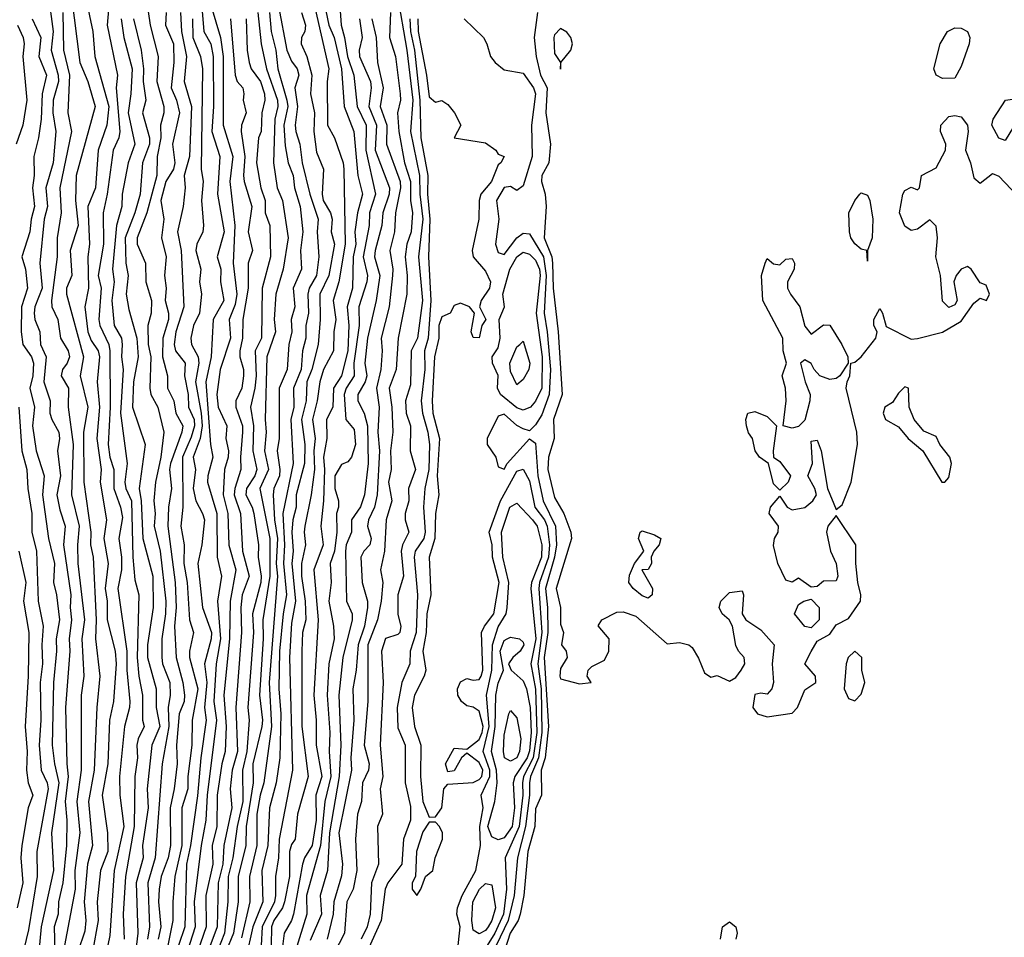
# Model space of a CAD drawing. Header units: metres. Extents: x -51132 to -49532, y -231222 to -229437.
# Tile 228 of 256: x -50880 to -50802, y -230517 to -230444. Entities that reach past the tile are written whole.
import ezdxf

# ---------------------------------------------------------------- set-up
doc = ezdxf.new("R2010")
doc.units = ezdxf.units.M
for name, color, linetype in [('CONTOUR_HALF', 8, 'Continuous'), ('CONTOUR_INDEX', 1, 'Continuous'), ('CONTOUR_INTER', 3, 'Continuous')]:
    doc.layers.add(name, color=color, linetype=linetype)

msp = doc.modelspace()

# ---------------------------------------------------------------- linework, layer by layer
at = {"layer": 'CONTOUR_HALF'}
for points, elevation in [([(-50865.947, -230440.259), (-50865.584, -230444.759), (-50865.029, -230445.759), (-50864.829, -230446.759), (-50864.809, -230450.759), (-50864.947, -230452.759), (-50864.309, -230454.759), (-50864.491, -230457.759), (-50863.961, -230460.759), (-50864.529, -230462.759), (-50864.227, -230463.759), (-50864.255, -230464.759), (-50863.982, -230466.259), (-50864.831, -230467.759), (-50865.004, -230470.759), (-50865.416, -230472.759), (-50865.042, -230477.759), (-50864.851, -230478.759), (-50865.268, -230480.259), (-50865.292, -230480.759), (-50864.544, -230483.259), (-50864.527, -230486.759), (-50864.174, -230488.259), (-50864.484, -230490.259), (-50864.246, -230493.259), (-50864.584, -230495.259), (-50864.795, -230498.259), (-50864.557, -230499.759), (-50865.315, -230505.759), (-50865.413, -230507.759), (-50865.789, -230509.759), (-50866.349, -230514.259), (-50866.284, -230516.259), (-50866.922, -230518.259)], 22.5), ([(-50857.304, -230440.259), (-50855.592, -230447.759), (-50855.739, -230448.759), (-50855.695, -230452.259), (-50855.155, -230453.259), (-50854.442, -230455.259), (-50854.4, -230455.759), (-50854.304, -230461.759), (-50854.787, -230464.759), (-50855.244, -230466.259), (-50855.048, -230467.759), (-50855.207, -230468.759), (-50855.229, -230470.259), (-50856.013, -230471.759), (-50856.325, -230472.759), (-50856.515, -230474.259), (-50856.888, -230475.759), (-50856.684, -230477.259), (-50856.804, -230478.259), (-50856.748, -230479.759), (-50857.003, -230481.759), (-50857.508, -230484.259), (-50857.574, -230484.759), (-50857.462, -230485.759), (-50857.775, -230487.259), (-50857.783, -230488.259), (-50857.492, -230490.259), (-50857.438, -230491.759), (-50857.702, -230492.759), (-50857.763, -230494.259), (-50857.748, -230500.259), (-50857.236, -230504.259), (-50858.11, -230507.259), (-50858.276, -230509.259), (-50858.58, -230509.693), (-50858.731, -230510.259), (-50858.738, -230512.259), (-50859.129, -230514.259), (-50859.291, -230514.759), (-50859.983, -230515.759), (-50860.167, -230516.259), (-50860.201, -230517.759)], 18.5), ([(-50874.978, -230442.259), (-50874.453, -230444.759), (-50874.296, -230446.759), (-50873.177, -230450.759), (-50873.323, -230452.259), (-50874.014, -230454.259), (-50874.241, -230457.259), (-50874.838, -230458.759), (-50874.708, -230461.759), (-50874.858, -230462.759), (-50874.789, -230465.259), (-50875.093, -230466.759), (-50874.835, -230468.759), (-50874.58, -230469.437), (-50874.018, -230470.259), (-50873.911, -230470.759), (-50874.113, -230472.759), (-50873.928, -230474.759), (-50874.122, -230477.259), (-50873.791, -230479.759), (-50873.855, -230480.759), (-50873.356, -230483.759), (-50873.565, -230485.259), (-50873.225, -230487.259), (-50873.465, -230489.259), (-50873.312, -230490.259), (-50873.308, -230491.759), (-50872.671, -230494.259), (-50872.593, -230495.259), (-50872.799, -230498.259), (-50873.127, -230499.759), (-50873.26, -230503.259), (-50873.699, -230505.759), (-50873.277, -230508.759), (-50873.258, -230510.259), (-50873.83, -230511.759), (-50874.112, -230514.259), (-50874.029, -230515.759), (-50874.476, -230518.259)], 26.5), ([(-50870.17, -230442.259), (-50869.868, -230444.259), (-50869.238, -230446.759), (-50869.338, -230448.759), (-50868.776, -230450.759), (-50868.782, -230451.259), (-50869.054, -230452.259), (-50869.014, -230453.259), (-50869.297, -230454.759), (-50869.338, -230456.259), (-50870.141, -230459.259), (-50870.906, -230461.259), (-50870.911, -230461.759), (-50870.238, -230463.259), (-50870.222, -230464.759), (-50869.773, -230466.259), (-50869.795, -230467.259), (-50870.056, -230468.259), (-50870.016, -230469.759), (-50869.827, -230470.759), (-50869.882, -230473.259), (-50869.809, -230473.759), (-50869.25, -230474.759), (-50868.763, -230476.759), (-50869.005, -230478.759), (-50869.432, -230480.759), (-50869.566, -230482.259), (-50869.464, -230483.259), (-50869.542, -230484.259), (-50869.074, -230486.259), (-50868.61, -230490.259), (-50868.634, -230491.259), (-50868.943, -230493.259), (-50868.939, -230494.759), (-50868.876, -230495.259), (-50868.303, -230496.759), (-50868.268, -230497.759), (-50868.419, -230498.759), (-50868.366, -230500.259), (-50868.909, -230503.259), (-50869.469, -230510.759), (-50870.055, -230512.759), (-50869.933, -230516.259), (-50870.094, -230517.259)], 24.5), ([(-50850.141, -230441.759), (-50849.367, -230446.259), (-50848.878, -230450.259), (-50849.076, -230452.759), (-50848.351, -230456.259), (-50848.331, -230457.759), (-50848.099, -230459.759), (-50848.441, -230462.759), (-50848.11, -230466.259), (-50848.525, -230469.259), (-50849.022, -230470.259), (-50849.08, -230472.994), (-50849.481, -230474.259), (-50849.418, -230475.259), (-50849.061, -230476.259), (-50849.1, -230478.259), (-50848.669, -230479.759), (-50849.239, -230481.259), (-50849.194, -230482.259), (-50849.497, -230483.259), (-50849.51, -230483.759), (-50849.202, -230484.759), (-50849.722, -230485.759), (-50849.807, -230486.259), (-50849.633, -230488.259), (-50850.083, -230489.759), (-50850.096, -230490.259), (-50850.08, -230491.324), (-50849.846, -230492.259), (-50849.924, -230492.759), (-50850.08, -230492.929), (-50851.08, -230493.243), (-50851.389, -230494.259), (-50851.259, -230496.759), (-50851.486, -230501.759), (-50851.287, -230504.259), (-50851.485, -230505.259), (-50851.322, -230507.259), (-50851.705, -230508.259), (-50851.624, -230511.259), (-50852.191, -230512.759), (-50852.298, -230515.259), (-50852.531, -230516.259), (-50853.005, -230517.259)], 15.5), ([(-50859.612, -230442.759), (-50858.942, -230446.259), (-50858.58, -230447.131), (-50858.137, -230447.759), (-50857.996, -230448.259), (-50858.312, -230449.259), (-50858.101, -230450.759), (-50858.281, -230452.259), (-50858.232, -230452.759), (-50857.902, -230453.759), (-50857.719, -230455.259), (-50857.118, -230457.759), (-50856.456, -230459.759), (-50856.53, -230460.759), (-50856.396, -230462.759), (-50856.578, -230464.259), (-50857.177, -230465.259), (-50857.28, -230465.759), (-50857.213, -230467.259), (-50857.423, -230468.259), (-50857.429, -230469.259), (-50857.696, -230470.259), (-50857.795, -230471.759), (-50858.406, -230473.259), (-50858.397, -230474.759), (-50858.632, -230475.759), (-50858.448, -230479.259), (-50859.282, -230483.259), (-50859.136, -230485.759), (-50859.222, -230487.259), (-50858.983, -230489.759), (-50859.245, -230491.259), (-50859.526, -230494.259), (-50859.581, -230497.259), (-50859.419, -230499.259), (-50859.513, -230502.759), (-50859.811, -230504.759), (-50860.339, -230506.759), (-50860.469, -230509.759), (-50860.94, -230511.759), (-50860.855, -230514.259), (-50861.675, -230516.259), (-50862.22, -230518.759)], 19.5), ([(-50854.708, -230442.759), (-50854.622, -230444.259), (-50854.334, -230445.259), (-50854.113, -230446.759), (-50853.601, -230448.259), (-50853.33, -230450.759), (-50852.614, -230452.259), (-50852.63, -230454.259), (-50851.875, -230457.759), (-50852.345, -230459.259), (-50852.381, -230460.259), (-50852.851, -230462.759), (-50852.508, -230464.259), (-50852.555, -230464.759), (-50853.187, -230466.759), (-50853.181, -230468.259), (-50853.598, -230471.259), (-50853.566, -230472.259), (-50854.216, -230473.259), (-50854.384, -230473.759), (-50854.248, -230475.759), (-50853.58, -230476.564), (-50853.455, -230477.759), (-50853.784, -230478.759), (-50854.08, -230479.123), (-50854.58, -230479.341), (-50855.113, -230480.259), (-50855.115, -230481.259), (-50854.811, -230482.259), (-50854.831, -230482.759), (-50854.976, -230483.259), (-50854.961, -230484.759), (-50855.154, -230486.259), (-50855.492, -230487.259), (-50855.422, -230488.759), (-50855.601, -230490.259), (-50855.228, -230492.259), (-50855.182, -230493.259), (-50855.595, -230495.259), (-50855.739, -230497.759), (-50855.511, -230500.759), (-50855.565, -230502.259), (-50855.442, -230504.259), (-50855.912, -230506.259), (-50856.264, -230509.759), (-50857.393, -230513.759), (-50857.345, -230515.259), (-50858.279, -230518.259)], 17.5), ([(-50879.305, -230443.759), (-50878.606, -230445.259), (-50878.755, -230446.759), (-50878.16, -230448.259), (-50878.505, -230449.759), (-50878.568, -230451.759), (-50878.784, -230453.259), (-50879.172, -230454.759), (-50879.124, -230456.259), (-50879.275, -230457.259), (-50879.108, -230458.759), (-50879.381, -230459.759), (-50879.481, -230460.759), (-50880.118, -230462.759), (-50879.831, -230463.759), (-50879.675, -230465.259), (-50880.144, -230466.759), (-50880.174, -230468.759), (-50880.026, -230469.759), (-50879.338, -230470.759), (-50879.179, -230471.259), (-50879.234, -230472.259), (-50879.476, -230473.259), (-50879.095, -230474.759), (-50879.279, -230476.259), (-50878.977, -230478.259), (-50878.328, -230480.259), (-50878.461, -230481.759), (-50877.976, -230485.259), (-50877.523, -230487.259), (-50877.602, -230488.759), (-50877.343, -230489.759), (-50877.117, -230491.759), (-50877.37, -230493.259), (-50877.352, -230494.259), (-50877.591, -230496.759), (-50877.683, -230501.759), (-50877.506, -230503.259), (-50877.159, -230504.759), (-50877.761, -230508.759), (-50877.602, -230511.759), (-50878.585, -230516.259), (-50878.944, -230520.259)], 28.5), ([(-50876.856, -230443.259), (-50876.784, -230446.259), (-50876.32, -230448.259), (-50876.451, -230451.259), (-50876.157, -230452.759), (-50877.076, -230457.259), (-50876.971, -230459.259), (-50877.286, -230461.259), (-50877.306, -230462.759), (-50877.75, -230466.259), (-50877.73, -230466.759), (-50877.252, -230467.759), (-50877.024, -230469.259), (-50876.421, -230470.259), (-50876.319, -230470.759), (-50876.498, -230471.259), (-50876.869, -230471.759), (-50876.975, -230472.259), (-50876.385, -230473.259), (-50876.419, -230474.759), (-50876.011, -230477.759), (-50876.158, -230481.759), (-50875.527, -230484.259), (-50875.682, -230485.759), (-50875.645, -230487.259), (-50875.116, -230491.759), (-50875.329, -230493.259), (-50875.178, -230496.259), (-50875.372, -230497.759), (-50875.368, -230503.759), (-50875.734, -230506.259), (-50875.488, -230508.759), (-50875.882, -230511.759), (-50875.853, -230513.259), (-50876.698, -230517.759)], 27.5), ([(-50872.192, -230443.759), (-50871.962, -230445.259), (-50871.303, -230447.759), (-50871.409, -230449.759), (-50871.63, -230451.259), (-50871.087, -230453.759), (-50871.638, -230455.259), (-50872.094, -230457.759), (-50872.13, -230458.759), (-50872.548, -230460.259), (-50872.88, -230463.759), (-50872.752, -230464.759), (-50872.928, -230466.259), (-50872.74, -230468.259), (-50872.168, -230469.259), (-50872.112, -230469.759), (-50872.161, -230470.759), (-50872.024, -230471.759), (-50872.228, -230475.259), (-50871.71, -230479.259), (-50871.904, -230480.759), (-50871.817, -230481.259), (-50871.358, -230482.259), (-50871.263, -230486.759), (-50871.08, -230488.544), (-50870.784, -230489.759), (-50870.916, -230494.759), (-50870.783, -230496.259), (-50870.478, -230497.759), (-50870.469, -230499.759), (-50870.345, -230500.259), (-50870.835, -230501.259), (-50870.938, -230501.759), (-50870.876, -230502.759), (-50871.083, -230504.259), (-50871.153, -230508.259), (-50871.847, -230512.259), (-50872.029, -230515.259), (-50871.955, -230517.259)], 25.5), ([(-50867.437, -230443.259), (-50867.372, -230444.759), (-50866.977, -230446.759), (-50867.141, -230448.759), (-50866.564, -230450.759), (-50866.727, -230454.759), (-50867.15, -230456.259), (-50867.07, -230457.259), (-50867.224, -230458.759), (-50867.688, -230460.759), (-50867.383, -230462.259), (-50867.187, -230466.759), (-50867.83, -230468.759), (-50867.944, -230469.759), (-50867.847, -230470.259), (-50867.079, -230471.259), (-50867.116, -230472.259), (-50866.845, -230473.759), (-50866.8, -230474.759), (-50866.366, -230475.759), (-50866.329, -230476.259), (-50866.58, -230477.154), (-50867.29, -230478.759), (-50867.251, -230482.759), (-50867.414, -230484.259), (-50867.162, -230485.759), (-50867.166, -230487.259), (-50866.903, -230488.759), (-50866.732, -230491.759), (-50866.414, -230492.759), (-50866.738, -230494.259), (-50866.73, -230494.759), (-50866.07, -230497.259), (-50866.501, -230499.759), (-50866.543, -230501.759), (-50866.867, -230504.259), (-50866.87, -230505.259), (-50867.329, -230506.759), (-50867.339, -230509.759), (-50867.894, -230512.259), (-50868.068, -230514.259), (-50868.051, -230515.759), (-50868.45, -230517.759)], 23.5), ([(-50863.456, -230443.759), (-50863.091, -230448.259), (-50862.907, -230448.759), (-50862.466, -230449.259), (-50862.379, -230449.759), (-50862.43, -230450.259), (-50862.209, -230451.259), (-50862.56, -230452.259), (-50862.6, -230452.759), (-50862.298, -230454.759), (-50862.402, -230456.259), (-50862.357, -230456.759), (-50861.737, -230458.759), (-50862.041, -230460.759), (-50861.692, -230462.259), (-50862.045, -230463.259), (-50862.027, -230465.259), (-50862.454, -230467.759), (-50862.504, -230469.259), (-50862.718, -230470.259), (-50862.699, -230470.759), (-50862.401, -230471.759), (-50862.424, -230472.259), (-50862.54, -230473.259), (-50863.018, -230474.259), (-50863.028, -230474.759), (-50862.49, -230476.259), (-50862.486, -230476.759), (-50862.654, -230478.759), (-50862.613, -230479.759), (-50863.103, -230481.259), (-50863.154, -230481.759), (-50862.65, -230483.259), (-50862.496, -230486.259), (-50861.954, -230488.259), (-50862.522, -230489.759), (-50862.635, -230490.759), (-50862.568, -230492.759), (-50863.032, -230498.759), (-50862.88, -230502.259), (-50863.307, -230503.759), (-50863.476, -230505.259), (-50863.355, -230506.759), (-50863.977, -230509.759), (-50864.061, -230511.259), (-50864.431, -230512.759), (-50864.513, -230516.259), (-50865.271, -230518.259)], 21.5), ([(-50861.281, -230443.259), (-50861.005, -230445.759), (-50860.566, -230447.759), (-50859.694, -230450.259), (-50859.673, -230450.759), (-50859.908, -230451.759), (-50860.022, -230455.259), (-50859.72, -230457.259), (-50859.289, -230458.259), (-50858.845, -230461.259), (-50859.255, -230463.759), (-50859.839, -230465.759), (-50859.953, -230467.759), (-50859.868, -230468.759), (-50860.545, -230470.759), (-50860.684, -230475.759), (-50860.614, -230476.759), (-50860.736, -230478.259), (-50860.419, -230479.759), (-50861.1, -230481.259), (-50860.305, -230485.259), (-50860.306, -230488.259), (-50860.871, -230491.759), (-50860.854, -230493.259), (-50861.141, -230497.759), (-50860.896, -230499.759), (-50860.94, -230500.259), (-50861.656, -230503.259), (-50861.64, -230504.759), (-50862.195, -230508.259), (-50862.239, -230509.759), (-50862.851, -230512.259), (-50862.843, -230514.259), (-50863.224, -230516.759), (-50863.822, -230518.259)], 20.5), ([(-50852.17, -230443.759), (-50851.821, -230445.259), (-50851.703, -230447.259), (-50851.243, -230449.259), (-50851.507, -230450.759), (-50850.963, -230452.259), (-50851, -230453.759), (-50849.902, -230456.759), (-50849.867, -230457.259), (-50850.268, -230459.259), (-50850.36, -230460.759), (-50850.726, -230462.259), (-50850.483, -230463.759), (-50850.519, -230464.259), (-50850.777, -230466.759), (-50851.424, -230469.259), (-50851.343, -230470.259), (-50851.433, -230471.759), (-50851.783, -230473.259), (-50851.58, -230474.759), (-50851.687, -230476.759), (-50851.55, -230478.259), (-50851.736, -230481.759), (-50851.945, -230482.759), (-50852.428, -230483.759), (-50852.497, -230484.259), (-50852.219, -230485.259), (-50852.312, -230485.759), (-50852.803, -230486.259), (-50853.045, -230486.759), (-50852.938, -230488.759), (-50852.52, -230490.259), (-50852.509, -230490.759), (-50852.739, -230492.259), (-50853.266, -230493.759), (-50853.413, -230495.759), (-50853.671, -230497.259), (-50853.593, -230499.759), (-50853.828, -230502.759), (-50853.775, -230503.759), (-50854.794, -230508.759), (-50854.517, -230511.259), (-50854.58, -230512.198), (-50855.2, -230514.259), (-50855.248, -230515.259), (-50855.731, -230517.259)], 16.5), ([(-50848.497, -230443.759), (-50848.468, -230444.759), (-50847.782, -230448.259), (-50847.58, -230449.992), (-50847.08, -230450.407), (-50846.58, -230450.294), (-50846.08, -230450.6), (-50845.555, -230451.259), (-50845.063, -230452.259), (-50845.58, -230453.274), (-50843.08, -230453.661), (-50842.258, -230454.259), (-50842.08, -230454.557), (-50841.582, -230454.759), (-50841.854, -230455.259), (-50842.08, -230455.409), (-50842.592, -230456.759), (-50843.445, -230457.759), (-50843.585, -230458.259), (-50843.627, -230459.759), (-50844.136, -230462.259), (-50844.073, -230462.759), (-50843.08, -230463.903), (-50842.693, -230464.759), (-50842.772, -230465.259), (-50843.441, -230466.259), (-50843.562, -230466.759), (-50843.066, -230467.759), (-50843.387, -230468.259), (-50843.58, -230469.228), (-50844.08, -230469.207), (-50844.222, -230468.759), (-50843.949, -230467.259), (-50844.357, -230466.759), (-50845.08, -230466.454), (-50845.58, -230466.66), (-50845.902, -230467.259), (-50846.58, -230467.559), (-50846.802, -230468.259), (-50846.805, -230469.259), (-50847.155, -230470.759), (-50847.332, -230474.259), (-50847.278, -230475.259), (-50846.759, -230477.259), (-50846.954, -230480.259), (-50846.807, -230481.759), (-50847.076, -230483.259), (-50847.139, -230485.259), (-50847.593, -230486.759), (-50847.448, -230489.759), (-50847.778, -230491.259), (-50847.812, -230492.759), (-50848.083, -230494.259), (-50847.846, -230495.759), (-50847.984, -230496.259), (-50848.756, -230497.759), (-50848.94, -230498.759), (-50848.761, -230500.259), (-50848.258, -230501.759), (-50848.274, -230504.259), (-50848.095, -230506.259), (-50847.58, -230507.502), (-50847.08, -230507.49), (-50846.58, -230506.772), (-50846.398, -230505.259), (-50846.08, -230504.882), (-50844.08, -230504.729), (-50843.58, -230504.498), (-50843.383, -230504.259), (-50843.301, -230503.759), (-50843.58, -230503.131), (-50844.58, -230502.388), (-50845.01, -230502.759), (-50845.58, -230503.813), (-50846.08, -230503.884), (-50846.265, -230503.259), (-50845.58, -230501.989), (-50844.58, -230502.082), (-50843.58, -230501.303), (-50843.348, -230500.759), (-50843.278, -230500.259), (-50843.58, -230499.052), (-50844.08, -230498.73), (-50844.58, -230498.624), (-50845, -230498.259), (-50845.279, -230497.759), (-50845.308, -230497.259), (-50845.08, -230496.704), (-50844.58, -230496.433), (-50844.08, -230496.564), (-50843.58, -230496.511), (-50843.436, -230496.259), (-50843.3, -230495.759), (-50843.397, -230492.759), (-50843.173, -230492.259), (-50842.421, -230491.259), (-50841.993, -230488.759), (-50842.534, -230486.759), (-50842.54, -230485.759), (-50842.79, -230484.759), (-50841.894, -230482.259), (-50840.58, -230479.881), (-50840.08, -230479.731), (-50839.58, -230480.648), (-50839.147, -230482.759), (-50838.372, -230483.759), (-50838.146, -230484.259), (-50837.957, -230485.759), (-50838.047, -230486.759), (-50838.77, -230488.759), (-50838.834, -230489.259), (-50838.588, -230492.759), (-50838.905, -230495.259), (-50838.632, -230497.259), (-50838.589, -230500.759), (-50838.842, -230502.759), (-50839.487, -230504.259), (-50839.578, -230504.759), (-50839.563, -230505.759), (-50839.876, -230508.259), (-50840.532, -230510.759), (-50840.791, -230513.759), (-50841.27, -230515.759), (-50842.243, -230517.759)], 14.5), ([(-50838.938, -230443.259), (-50839.194, -230445.259), (-50839.034, -230446.759), (-50838.679, -230448.259), (-50838.162, -230449.259), (-50838.27, -230451.259), (-50837.885, -230453.759), (-50838.024, -230455.259), (-50838.579, -230456.259), (-50838.6, -230456.759), (-50838.316, -230457.759), (-50838.225, -230458.759), (-50838.387, -230461.259), (-50837.782, -230462.759), (-50837.724, -230463.259), (-50837.68, -230465.259), (-50837.265, -230468.759), (-50836.959, -230473.759), (-50837.654, -230475.759), (-50837.61, -230477.259), (-50838.045, -230478.759), (-50838.091, -230479.759), (-50837.58, -230481.993), (-50836.831, -230483.259), (-50836.257, -230484.759), (-50836.206, -230485.259), (-50837.449, -230489.259), (-50837.094, -230490.759), (-50837.08, -230492.102), (-50836.861, -230492.759), (-50837.012, -230493.759), (-50836.642, -230494.259), (-50836.567, -230494.759), (-50837.08, -230495.643), (-50837.138, -230496.259), (-50837.08, -230496.464), (-50835.58, -230496.867), (-50834.647, -230496.759), (-50834.951, -230496.259), (-50834.878, -230495.759), (-50834.58, -230495.477), (-50833.58, -230494.971), (-50833.218, -230494.259), (-50833.193, -230493.259), (-50834.08, -230492.239), (-50833.791, -230491.759), (-50832.58, -230491.146), (-50832.08, -230491.107), (-50831.08, -230491.468), (-50828.58, -230493.675), (-50827.58, -230493.561), (-50826.839, -230493.759), (-50826.58, -230493.97), (-50826.08, -230494.803), (-50825.58, -230495.971), (-50825.08, -230496.337), (-50824.58, -230496.191), (-50823.58, -230496.643), (-50823.08, -230496.369), (-50822.66, -230495.759), (-50822.36, -230495.259), (-50822.423, -230494.759), (-50822.869, -230494.259), (-50823.08, -230493.801), (-50823.339, -230492.259), (-50823.619, -230491.759), (-50824.168, -230491.259), (-50824.415, -230490.759), (-50824.286, -230490.259), (-50823.58, -230489.564), (-50822.58, -230489.429), (-50822.467, -230489.759), (-50822.575, -230491.259), (-50822.283, -230491.759), (-50821.08, -230492.56), (-50820.027, -230493.759), (-50820.179, -230495.259), (-50820.076, -230496.759), (-50820.221, -230497.259), (-50820.58, -230497.697), (-50821.08, -230497.604), (-50821.58, -230497.711), (-50821.733, -230498.759), (-50821.362, -230499.259), (-50820.58, -230499.5), (-50818.58, -230499.195), (-50818.157, -230498.759), (-50817.58, -230497.348), (-50816.691, -230496.759), (-50816.717, -230496.259), (-50817.567, -230495.259), (-50817.08, -230494.279), (-50816.58, -230493.446), (-50815.58, -230492.908), (-50815.08, -230492.162), (-50814.08, -230491.635), (-50813.134, -230490.259), (-50813.092, -230489.759), (-50813.352, -230488.759), (-50813.492, -230487.259), (-50813.511, -230485.759), (-50815.08, -230483.412), (-50815.742, -230484.259), (-50815.856, -230484.759), (-50815.53, -230486.259), (-50815.08, -230487.259), (-50814.93, -230488.259), (-50815.08, -230488.638), (-50816.08, -230488.658), (-50816.58, -230489.095), (-50817.08, -230489.152), (-50818.08, -230488.432), (-50818.58, -230488.742), (-50819.08, -230488.572), (-50819.718, -230487.259), (-50820.08, -230485.826), (-50820.007, -230485.259), (-50819.716, -230484.759), (-50819.669, -230484.259), (-50820.432, -230483.259), (-50820.314, -230482.759), (-50819.58, -230481.876), (-50818.982, -230482.759), (-50818.58, -230482.963), (-50817.58, -230482.783), (-50816.948, -230482.259), (-50816.639, -230481.759), (-50816.783, -230481.259), (-50817.345, -230480.259), (-50816.953, -230479.259), (-50817.08, -230477.48), (-50816.58, -230477.416), (-50816.281, -230478.259), (-50815.758, -230481.259), (-50815.08, -230482.929), (-50814.58, -230482.569), (-50813.869, -230480.759), (-50813.373, -230477.759), (-50813.426, -230476.759), (-50814.268, -230473.259), (-50814.194, -230472.759), (-50813.992, -230472.259), (-50813.903, -230471.259), (-50813.58, -230471.179), (-50813.08, -230470.761), (-50811.89, -230469.259), (-50811.785, -230468.759), (-50812.057, -230468.259), (-50812.06, -230467.759), (-50811.58, -230466.894), (-50811.363, -230467.259), (-50811.08, -230468.335), (-50809.08, -230469.343), (-50808.58, -230469.298), (-50806.58, -230468.783), (-50805.08, -230467.906), (-50804.08, -230466.463), (-50803.58, -230466.072), (-50803.066, -230466.259), (-50802.822, -230465.759), (-50803.08, -230465.022), (-50803.58, -230464.834), (-50804.286, -230463.759), (-50804.58, -230463.548), (-50805.08, -230463.748), (-50805.49, -230464.259), (-50805.671, -230464.759), (-50805.416, -230466.259), (-50805.58, -230466.598), (-50806.08, -230466.811), (-50806.58, -230466.314), (-50806.743, -230464.259), (-50807.118, -230462.759), (-50806.965, -230461.259), (-50807.08, -230460.328), (-50807.58, -230459.803), (-50808.58, -230460.543), (-50809.08, -230460.654), (-50809.58, -230460.317), (-50810.012, -230459.259), (-50809.754, -230457.759), (-50809.58, -230457.47), (-50809.08, -230457.205), (-50808.58, -230457.426), (-50808.42, -230457.259), (-50808.253, -230456.259), (-50807.08, -230455.666), (-50806.337, -230454.259), (-50806.298, -230453.759), (-50806.749, -230452.759), (-50806.72, -230452.259), (-50806.08, -230451.562), (-50805.58, -230451.484), (-50805.08, -230451.58), (-50804.574, -230452.259), (-50804.528, -230452.759), (-50804.73, -230454.259), (-50804.346, -230455.259), (-50804.08, -230456.446), (-50803.58, -230456.883), (-50802.58, -230456.112), (-50802.08, -230456.337), (-50800.58, -230457.883)], 13.5), ([(-50806.185, -230444.759), (-50805.58, -230444.48), (-50805.08, -230444.506), (-50804.585, -230444.759), (-50804.404, -230445.259), (-50804.451, -230445.759), (-50805.08, -230447.578), (-50805.58, -230448.505), (-50806.58, -230448.514), (-50807.08, -230448.261), (-50807.276, -230447.759), (-50806.76, -230445.759), (-50806.185, -230444.759)], 13.5), ([(-50801.537, -230450.259), (-50800.58, -230450.109), (-50800.398, -230450.259), (-50800.295, -230450.759), (-50800.545, -230451.759), (-50801.58, -230453.476), (-50802.08, -230453.282), (-50802.642, -230452.259), (-50802.536, -230451.759), (-50801.537, -230450.259)], 13.5), ([(-50813.193, -230457.759), (-50813.08, -230457.666), (-50812.58, -230457.828), (-50812.381, -230458.259), (-50812.138, -230459.759), (-50812.195, -230461.259), (-50812.558, -230462.259), (-50812.58, -230463.118), (-50812.631, -230462.259), (-50813.08, -230462.149), (-50813.58, -230461.733), (-50813.889, -230461.259), (-50814.017, -230460.759), (-50814.065, -230459.259), (-50813.58, -230458.257), (-50813.193, -230457.759)], 13.5), ([(-50840.592, -230462.759), (-50840.08, -230462.384), (-50839.58, -230462.545), (-50839.08, -230463.042), (-50838.781, -230463.759), (-50838.719, -230464.259), (-50839.03, -230467.259), (-50838.56, -230470.759), (-50838.577, -230473.259), (-50839.08, -230474.288), (-50839.48, -230474.759), (-50840.08, -230475.011), (-50840.58, -230474.832), (-50841.878, -230473.759), (-50842.119, -230473.259), (-50842.08, -230472.244), (-50842.52, -230471.259), (-50842.538, -230470.759), (-50842.08, -230470.024), (-50841.898, -230469.259), (-50841.981, -230467.759), (-50841.573, -230466.759), (-50841.691, -230465.759), (-50841.125, -230463.759), (-50840.592, -230462.759)], 14.5), ([(-50820.745, -230463.259), (-50820.58, -230462.898), (-50820.08, -230463.316), (-50819.58, -230463.409), (-50819.08, -230462.96), (-50818.58, -230462.887), (-50818.403, -230463.259), (-50818.426, -230463.759), (-50818.953, -230464.759), (-50818.963, -230465.259), (-50818.726, -230465.759), (-50817.961, -230466.759), (-50817.58, -230468.296), (-50817.08, -230468.932), (-50816.08, -230468.197), (-50815.58, -230468.234), (-50814.618, -230469.759), (-50814.15, -230470.759), (-50814.125, -230471.259), (-50814.788, -230472.259), (-50815.08, -230472.471), (-50815.58, -230472.567), (-50816.364, -230472.259), (-50816.833, -230471.759), (-50817.08, -230471.277), (-50817.58, -230470.986), (-50817.907, -230471.259), (-50817.549, -230472.759), (-50817.136, -230473.759), (-50817.185, -230474.259), (-50817.58, -230475.81), (-50818.08, -230476.312), (-50818.58, -230476.444), (-50819.302, -230476.259), (-50819.059, -230474.259), (-50819.125, -230473.259), (-50819.397, -230472.259), (-50819.039, -230471.259), (-50819.31, -230470.259), (-50819.328, -230469.259), (-50820.925, -230466.259), (-50821.047, -230464.259), (-50820.745, -230463.259)], 13.5), ([(-50809.58, -230473.155), (-50810.08, -230473.644), (-50810.58, -230474.393), (-50811.193, -230474.759), (-50811.308, -230475.259), (-50811.122, -230475.759), (-50810.08, -230476.346), (-50809.327, -230477.259), (-50808.158, -230478.259), (-50806.629, -230480.759), (-50806.386, -230480.759), (-50806.08, -230480.376), (-50805.848, -230479.259), (-50806.001, -230478.759), (-50806.795, -230477.759), (-50807.08, -230477.1), (-50808.08, -230476.695), (-50808.852, -230475.759), (-50809.252, -230474.759), (-50809.296, -230473.259), (-50809.58, -230473.155)], 13.5), ([(-50822.133, -230475.259), (-50821.58, -230475.123), (-50820.58, -230475.516), (-50819.824, -230476.259), (-50820.116, -230478.259), (-50820.069, -230478.759), (-50819.58, -230479.095), (-50818.726, -230480.259), (-50818.917, -230480.759), (-50819.58, -230481.394), (-50820.08, -230480.883), (-50820.474, -230479.259), (-50821.187, -230478.759), (-50821.531, -230478.259), (-50821.764, -230477.259), (-50822.08, -230476.808), (-50822.245, -230476.259), (-50822.279, -230475.759), (-50822.133, -230475.259)], 13.5), ([(-50830.716, -230484.759), (-50830.58, -230484.654), (-50829.58, -230484.964), (-50829.075, -230485.259), (-50829.211, -230485.759), (-50829.631, -230486.259), (-50829.844, -230486.759), (-50829.822, -230487.259), (-50830.08, -230487.739), (-50830.587, -230487.759), (-50829.755, -230489.259), (-50829.782, -230489.759), (-50830.08, -230490.013), (-50830.58, -230489.827), (-50831.284, -230489.259), (-50831.62, -230488.759), (-50831.58, -230488.186), (-50831.189, -230487.259), (-50830.431, -230486.259), (-50830.853, -230485.259), (-50830.716, -230484.759)], 13.5), ([(-50880.357, -230486.259), (-50879.802, -230488.759), (-50879.996, -230490.259), (-50879.568, -230492.759), (-50879.602, -230496.259), (-50879.848, -230500.259), (-50879.699, -230502.259), (-50879.739, -230503.759), (-50879.606, -230504.759), (-50879.242, -230505.759), (-50879.606, -230506.759), (-50880.132, -230509.759), (-50880.201, -230510.759), (-50880.051, -230512.759), (-50880.505, -230514.759)], 29.5), ([(-50817.654, -230490.259), (-50817.08, -230490.096), (-50816.439, -230490.759), (-50816.416, -230491.759), (-50817.08, -230492.398), (-50817.58, -230492.276), (-50818.4, -230491.259), (-50818.08, -230490.533), (-50817.654, -230490.259)], 13.5), ([(-50841.352, -230493.259), (-50841.08, -230493.127), (-50840.365, -230493.259), (-50840.08, -230493.53), (-50840.019, -230493.759), (-50840.312, -230494.259), (-50840.906, -230494.759), (-50841.254, -230495.259), (-50841.03, -230495.759), (-50840.08, -230496.632), (-50839.817, -230497.259), (-50839.501, -230498.759), (-50839.441, -230500.759), (-50839.58, -230502.204), (-50839.751, -230502.759), (-50840.742, -230504.259), (-50840.869, -230504.759), (-50840.756, -230506.759), (-50840.942, -230508.259), (-50841.58, -230509.146), (-50842.08, -230509.321), (-50842.58, -230509.091), (-50842.895, -230508.259), (-50842.349, -230506.259), (-50842.153, -230504.759), (-50842.202, -230503.759), (-50842.594, -230502.259), (-50842.318, -230500.259), (-50842.257, -230497.759), (-50842.08, -230496.821), (-50841.647, -230495.759), (-50841.92, -230494.259), (-50841.58, -230493.39), (-50841.352, -230493.259)], 15.5), ([(-50813.58, -230494.249), (-50814.118, -230494.759), (-50814.277, -230495.259), (-50814.436, -230497.259), (-50814.08, -230498.023), (-50813.58, -230498.219), (-50813.08, -230497.678), (-50812.776, -230496.759), (-50813.019, -230495.759), (-50813.024, -230494.759), (-50813.58, -230494.249)], 13.5), ([(-50847.58, -230507.905), (-50848.08, -230508.677), (-50848.601, -230510.259), (-50848.668, -230512.259), (-50848.947, -230512.759), (-50848.949, -230513.259), (-50848.58, -230513.775), (-50848.244, -230513.259), (-50847.872, -230512.259), (-50847.278, -230511.759), (-50847.095, -230510.759), (-50846.523, -230509.259), (-50846.506, -230508.759), (-50846.767, -230508.259), (-50847.08, -230507.911), (-50847.58, -230507.905)], 14.5), ([(-50843.552, -230513.259), (-50843.08, -230512.818), (-50842.58, -230512.902), (-50842.292, -230514.759), (-50842.574, -230515.759), (-50842.868, -230516.259), (-50843.08, -230516.546), (-50843.58, -230516.818), (-50844.08, -230516.526), (-50844.184, -230515.759), (-50844.094, -230514.259), (-50843.552, -230513.259)], 15.5)]:
    msp.add_lwpolyline(points, dxfattribs=dict(at, elevation=elevation))
at = {"layer": 'CONTOUR_INDEX'}
for points, elevation in [([(-50871.208, -230443.759), (-50870.592, -230446.259), (-50870.408, -230447.759), (-50870.439, -230448.759), (-50870.211, -230450.259), (-50870.468, -230451.259), (-50869.915, -230453.259), (-50869.931, -230453.759), (-50870.469, -230455.259), (-50870.664, -230457.759), (-50871.085, -230459.259), (-50871.863, -230461.259), (-50871.824, -230463.259), (-50871.618, -230464.259), (-50871.773, -230465.759), (-50871.58, -230466.977), (-50870.946, -230469.259), (-50870.831, -230470.759), (-50871.211, -230472.759), (-50871.274, -230474.759), (-50870.273, -230477.759), (-50870.757, -230481.259), (-50870.575, -230482.259), (-50870.455, -230485.259), (-50869.654, -230488.259), (-50869.624, -230490.759), (-50870.085, -230493.759), (-50870.073, -230494.759), (-50869.38, -230497.259), (-50869.38, -230498.759), (-50869.09, -230500.259), (-50869.73, -230501.759), (-50870.097, -230505.259), (-50870.023, -230506.759), (-50870.491, -230509.759), (-50870.437, -230510.759), (-50870.986, -230512.759), (-50870.845, -230516.759), (-50871.137, -230519.259)], 25), ([(-50860.337, -230443.259), (-50860.194, -230444.759), (-50859.84, -230446.259), (-50859.657, -230447.759), (-50858.949, -230450.259), (-50858.873, -230450.759), (-50859.179, -230452.259), (-50859.08, -230453.905), (-50858.852, -230455.259), (-50858.456, -230456.259), (-50858.327, -230457.259), (-50857.875, -230458.759), (-50857.673, -230460.759), (-50857.868, -230462.259), (-50857.783, -230463.759), (-50858.458, -230465.259), (-50858.32, -230466.759), (-50858.613, -230467.759), (-50858.549, -230468.759), (-50858.782, -230469.759), (-50858.929, -230471.759), (-50859.568, -230473.259), (-50859.565, -230477.259), (-50859.73, -230478.259), (-50859.51, -230479.759), (-50859.542, -230480.259), (-50859.984, -230481.259), (-50860.038, -230481.759), (-50859.943, -230483.759), (-50859.705, -230485.259), (-50859.803, -230487.259), (-50859.703, -230488.259), (-50860.374, -230496.759), (-50860.184, -230500.259), (-50860.783, -230504.759), (-50861.093, -230505.759), (-50861.351, -230507.259), (-50861.354, -230509.759), (-50861.938, -230512.259), (-50861.895, -230514.259), (-50862.58, -230517.135)], 20), ([(-50849.133, -230443.759), (-50849.076, -230444.759), (-50848.761, -230446.259), (-50848.325, -230450.259), (-50848.235, -230453.259), (-50847.691, -230456.259), (-50847.711, -230457.759), (-50847.54, -230459.759), (-50847.635, -230462.759), (-50847.441, -230466.259), (-50847.668, -230469.259), (-50847.961, -230470.259), (-50847.919, -230471.759), (-50848.208, -230474.259), (-50848.116, -230475.259), (-50847.695, -230476.759), (-50847.564, -230477.759), (-50847.617, -230479.759), (-50847.923, -230481.259), (-50848.037, -230482.759), (-50847.895, -230484.759), (-50848.016, -230485.259), (-50848.689, -230486.259), (-50848.77, -230486.759), (-50848.511, -230489.759), (-50848.626, -230492.759), (-50849.102, -230494.259), (-50849.119, -230495.259), (-50849.763, -230496.759), (-50850.131, -230498.759), (-50850.08, -230500.37), (-50849.509, -230501.759), (-50849.501, -230504.759), (-50849.08, -230506.662), (-50849.068, -230507.759), (-50849.631, -230509.259), (-50849.778, -230511.259), (-50850.885, -230512.759), (-50851.108, -230513.259), (-50851.425, -230515.759), (-50852.764, -230518.759)], 15), ([(-50840.344, -230469.759), (-50840.08, -230469.501), (-50839.544, -230471.259), (-50839.624, -230471.759), (-50840.08, -230472.566), (-50840.58, -230472.978), (-50841.08, -230471.911), (-50841.147, -230471.259), (-50840.58, -230469.96), (-50840.344, -230469.759)], 15), ([(-50841.127, -230482.759), (-50840.58, -230482.435), (-50839.327, -230483.759), (-50838.959, -230484.259), (-50838.589, -230485.759), (-50838.616, -230486.759), (-50839.401, -230488.759), (-50839.467, -230489.259), (-50839.069, -230493.259), (-50839.465, -230495.259), (-50839.08, -230497.29), (-50838.987, -230500.759), (-50839.278, -230502.759), (-50840.035, -230504.259), (-50840.135, -230504.759), (-50840.098, -230505.759), (-50840.389, -230508.259), (-50841.511, -230510.759), (-50841.4, -230513.259), (-50841.638, -230515.259), (-50842.326, -230516.759), (-50842.949, -230517.759)], 15), ([(-50845.479, -230519.759), (-50845.101, -230516.259), (-50845.381, -230515.259), (-50845.321, -230514.759), (-50844.949, -230513.759), (-50843.864, -230511.759), (-50843.492, -230509.759), (-50843.523, -230508.259), (-50843.277, -230506.759), (-50843.432, -230505.759), (-50842.735, -230504.259), (-50842.741, -230503.759), (-50843.269, -230502.259), (-50842.791, -230500.259), (-50842.997, -230497.759), (-50842.568, -230495.759), (-50842.53, -230493.759), (-50842.08, -230492.321), (-50841.441, -230491.259), (-50841.342, -230490.759), (-50841.219, -230488.759), (-50841.695, -230486.759), (-50841.792, -230484.759), (-50841.127, -230482.759)], 15)]:
    msp.add_lwpolyline(points, dxfattribs=dict(at, elevation=elevation))
at = {"layer": 'CONTOUR_INTER'}
for points, elevation in [([(-50878.01, -230441.759), (-50877.624, -230444.759), (-50877.776, -230446.259), (-50877.21, -230448.259), (-50877.203, -230448.759), (-50877.605, -230450.259), (-50877.637, -230451.259), (-50877.401, -230452.759), (-50877.61, -230455.259), (-50878.198, -230457.259), (-50878.07, -230458.759), (-50878.328, -230459.759), (-50878.677, -230463.259), (-50878.498, -230465.259), (-50879.077, -230466.759), (-50879.141, -230467.259), (-50879.078, -230467.759), (-50878.685, -230468.759), (-50878.632, -230469.759), (-50878.184, -230470.759), (-50878.368, -230472.759), (-50877.86, -230474.259), (-50877.877, -230475.259), (-50877.731, -230475.759), (-50877.163, -230476.759), (-50877.119, -230477.259), (-50877.277, -230478.259), (-50877.034, -230480.259), (-50877.318, -230481.759), (-50877.08, -230482.977), (-50876.65, -230484.259), (-50876.795, -230485.759), (-50876.205, -230489.759), (-50876.255, -230490.759), (-50876.146, -230491.759), (-50876.35, -230493.259), (-50876.288, -230494.259), (-50876.625, -230498.759), (-50876.533, -230503.259), (-50876.411, -230504.259), (-50876.667, -230506.259), (-50876.533, -230507.759), (-50876.548, -230509.759), (-50876.856, -230512.759), (-50877.185, -230514.259), (-50877.211, -230515.259), (-50877.53, -230516.259), (-50877.466, -230519.259)], 28), ([(-50876.18, -230441.759), (-50875.486, -230447.259), (-50874.838, -230448.759), (-50874.257, -230450.759), (-50875.792, -230456.259), (-50875.833, -230458.259), (-50875.624, -230460.259), (-50876.249, -230462.259), (-50876.116, -230464.259), (-50876.548, -230465.259), (-50876.539, -230465.759), (-50875.185, -230470.759), (-50875.46, -230472.259), (-50874.856, -230474.759), (-50875.194, -230476.759), (-50875.167, -230480.759), (-50874.602, -230484.759), (-50874.647, -230485.759), (-50874.432, -230486.759), (-50874.184, -230491.759), (-50874.242, -230493.259), (-50873.885, -230496.259), (-50874.133, -230498.759), (-50874.336, -230503.759), (-50874.786, -230506.259), (-50874.476, -230509.759), (-50874.877, -230511.259), (-50875.135, -230514.259), (-50875.006, -230515.759), (-50875.08, -230516.618), (-50875.637, -230518.259)], 27), ([(-50856.08, -230441.962), (-50855.588, -230444.259), (-50855.167, -230445.259), (-50854.589, -230447.759), (-50854.375, -230450.759), (-50853.592, -230452.759), (-50853.281, -230456.259), (-50852.911, -230457.759), (-50853.308, -230459.259), (-50853.509, -230460.759), (-50853.44, -230461.759), (-50853.659, -230462.759), (-50853.697, -230465.259), (-50854.127, -230466.759), (-50854.011, -230468.259), (-50854.087, -230470.259), (-50854.573, -230472.259), (-50855.235, -230473.259), (-50855.273, -230474.759), (-50855.776, -230475.759), (-50855.763, -230477.259), (-50856.024, -230478.759), (-50855.941, -230479.759), (-50856.034, -230482.259), (-50856.244, -230484.259), (-50856.047, -230485.759), (-50856.8, -230487.759), (-50856.461, -230491.759), (-50856.793, -230497.759), (-50856.621, -230499.759), (-50856.618, -230501.759), (-50856.15, -230504.259), (-50856.625, -230505.759), (-50856.616, -230507.759), (-50856.922, -230509.759), (-50857.542, -230510.759), (-50857.703, -230511.259), (-50858.427, -230515.259), (-50858.58, -230515.766), (-50859.154, -230516.759), (-50859.353, -230518.259)], 18), ([(-50873.166, -230442.759), (-50873.293, -230444.259), (-50872.475, -230448.259), (-50872.585, -230449.259), (-50872.281, -230452.759), (-50872.36, -230453.259), (-50872.826, -230454.259), (-50873.291, -230457.759), (-50873.625, -230459.259), (-50873.597, -230461.759), (-50874.018, -230464.259), (-50873.791, -230465.259), (-50873.956, -230467.759), (-50873.882, -230468.259), (-50873.172, -230469.759), (-50873.094, -230470.259), (-50873.06, -230474.759), (-50873.224, -230477.759), (-50873.102, -230478.759), (-50872.761, -230479.759), (-50872.773, -230481.259), (-50872.225, -230482.759), (-50872.08, -230483.573), (-50872.359, -230485.259), (-50872.154, -230486.759), (-50872.16, -230487.759), (-50872.439, -230489.259), (-50871.72, -230494.259), (-50871.723, -230495.759), (-50871.505, -230498.259), (-50871.521, -230498.759), (-50871.912, -230500.259), (-50872.316, -230504.259), (-50872.287, -230505.759), (-50871.968, -230508.259), (-50872.738, -230511.759), (-50873.08, -230516.969), (-50873.58, -230519.283)], 26), ([(-50864.984, -230442.759), (-50864.251, -230445.259), (-50864.025, -230446.759), (-50864.032, -230452.259), (-50863.27, -230454.759), (-50863.494, -230456.759), (-50863.111, -230460.259), (-50863.231, -230463.259), (-50862.938, -230465.759), (-50863.08, -230466.569), (-50863.552, -230467.759), (-50863.454, -230469.259), (-50864.279, -230471.759), (-50864.553, -230473.759), (-50864.423, -230474.759), (-50863.738, -230476.259), (-50863.831, -230477.259), (-50863.61, -230478.259), (-50863.635, -230478.759), (-50863.93, -230479.759), (-50864.036, -230481.759), (-50863.674, -230483.259), (-50863.58, -230485.779), (-50863.018, -230487.759), (-50863.471, -230490.259), (-50863.523, -230493.259), (-50863.975, -230497.759), (-50863.804, -230500.259), (-50863.872, -230502.259), (-50864.145, -230503.259), (-50864.524, -230505.759), (-50864.53, -230508.259), (-50864.915, -230509.759), (-50864.853, -230511.259), (-50865.415, -230513.759), (-50865.39, -230516.259), (-50866.086, -230518.259)], 22), ([(-50868.598, -230443.259), (-50868.642, -230444.259), (-50868.017, -230445.759), (-50867.97, -230447.259), (-50868.195, -230449.259), (-50867.756, -230450.259), (-50867.515, -230451.259), (-50868.089, -230453.759), (-50867.886, -230455.259), (-50868.004, -230455.759), (-50868.608, -230456.759), (-50869.028, -230458.259), (-50868.785, -230459.759), (-50868.97, -230461.259), (-50868.578, -230462.759), (-50868.721, -230464.259), (-50868.602, -230465.259), (-50868.661, -230466.259), (-50868.408, -230467.259), (-50868.404, -230467.759), (-50868.86, -230469.259), (-50868.879, -230470.759), (-50868.487, -230472.259), (-50868.485, -230473.259), (-50867.969, -230474.259), (-50867.822, -230475.259), (-50867.253, -230476.259), (-50867.329, -230476.759), (-50868.25, -230479.259), (-50868.32, -230479.759), (-50868.155, -230481.259), (-50868.393, -230482.759), (-50868.466, -230484.259), (-50867.864, -230488.759), (-50867.779, -230490.759), (-50867.911, -230492.259), (-50867.798, -230494.759), (-50867.258, -230496.759), (-50867.129, -230497.759), (-50867.153, -230498.259), (-50867.548, -230499.259), (-50867.77, -230501.759), (-50867.708, -230503.259), (-50867.948, -230505.259), (-50868.274, -230506.759), (-50868.239, -230509.759), (-50868.43, -230510.759), (-50868.987, -230512.259), (-50869.148, -230513.259), (-50869.198, -230514.259), (-50869.023, -230516.259), (-50869.225, -230517.259)], 24), ([(-50866.476, -230443.759), (-50866.455, -230445.259), (-50865.849, -230446.759), (-50865.685, -230447.759), (-50865.791, -230455.759), (-50865.646, -230456.759), (-50865.759, -230458.259), (-50865.618, -230460.259), (-50865.661, -230460.759), (-50866.144, -230461.759), (-50866.214, -230462.259), (-50865.813, -230463.759), (-50865.922, -230464.759), (-50865.765, -230465.759), (-50865.925, -230467.259), (-50866.406, -230468.259), (-50866.611, -230469.259), (-50866.579, -230469.759), (-50866.034, -230470.759), (-50865.979, -230471.259), (-50866.252, -230472.759), (-50865.784, -230475.259), (-50865.719, -230476.259), (-50865.875, -230477.259), (-50866.436, -230478.759), (-50866.256, -230479.759), (-50866.432, -230481.259), (-50866.233, -230482.259), (-50865.681, -230483.259), (-50865.541, -230483.759), (-50865.734, -230485.759), (-50866.056, -230487.259), (-50865.68, -230490.759), (-50864.961, -230492.759), (-50864.99, -230493.259), (-50865.523, -230495.259), (-50865.333, -230496.759), (-50865.527, -230498.759), (-50865.382, -230499.759), (-50865.817, -230502.759), (-50866.08, -230505.803), (-50866.636, -230509.759), (-50866.968, -230511.259), (-50867.105, -230516.259), (-50867.612, -230517.759)], 23), ([(-50862.187, -230443.759), (-50862.118, -230446.259), (-50861.955, -230447.259), (-50861.793, -230447.759), (-50861.044, -230448.759), (-50860.733, -230449.759), (-50860.702, -230450.259), (-50860.938, -230451.259), (-50861.013, -230452.759), (-50861.225, -230453.259), (-50861.374, -230455.259), (-50861.036, -230457.259), (-50860.691, -230458.259), (-50860.675, -230459.259), (-50860.318, -230460.259), (-50860.248, -230462.759), (-50860.921, -230465.259), (-50860.972, -230469.259), (-50861.49, -230470.259), (-50861.395, -230472.259), (-50861.499, -230473.259), (-50861.862, -230474.759), (-50861.626, -230476.259), (-50861.655, -230478.259), (-50861.338, -230479.759), (-50861.5, -230480.259), (-50862.165, -230481.259), (-50862.224, -230481.759), (-50861.708, -230482.759), (-50861.6, -230483.259), (-50861.204, -230485.759), (-50861.242, -230486.759), (-50860.997, -230488.259), (-50861.03, -230488.759), (-50861.707, -230491.259), (-50861.625, -230492.759), (-50862.061, -230498.759), (-50861.964, -230499.759), (-50862.159, -230502.259), (-50862.495, -230503.759), (-50862.475, -230506.259), (-50862.921, -230508.259), (-50863.263, -230510.759), (-50863.645, -230512.259), (-50863.664, -230514.259), (-50863.939, -230516.759), (-50864.527, -230518.259)], 21), ([(-50857.79, -230443.259), (-50857.472, -230444.259), (-50857.501, -230444.759), (-50857.78, -230445.259), (-50857.795, -230445.759), (-50857.356, -230446.759), (-50856.947, -230448.259), (-50857.057, -230449.759), (-50856.752, -230451.259), (-50856.799, -230452.759), (-50856.58, -230454.394), (-50856.028, -230455.759), (-50856.134, -230457.759), (-50856.041, -230458.259), (-50855.473, -230459.259), (-50855.34, -230459.759), (-50855.413, -230460.759), (-50855.155, -230461.759), (-50855.607, -230464.259), (-50856.312, -230465.759), (-50856.293, -230467.759), (-50856.46, -230469.759), (-50856.946, -230471.759), (-50857.341, -230472.759), (-50857.401, -230474.259), (-50857.789, -230475.759), (-50857.512, -230477.759), (-50857.529, -230479.259), (-50858.198, -230481.759), (-50858.207, -230482.759), (-50858.48, -230483.759), (-50858.557, -230484.759), (-50858.436, -230486.259), (-50858.559, -230487.259), (-50858.255, -230490.259), (-50858.58, -230492.018), (-50858.75, -230494.759), (-50858.51, -230503.759), (-50859.57, -230509.259), (-50859.62, -230510.759), (-50859.859, -230512.259), (-50859.856, -230513.759), (-50859.948, -230514.259), (-50860.912, -230516.259), (-50860.997, -230517.759)], 19), ([(-50853.151, -230443.759), (-50852.921, -230445.259), (-50853.165, -230446.259), (-50853.15, -230446.759), (-50852.273, -230448.759), (-50852.208, -230449.259), (-50852.398, -230450.759), (-50851.78, -230452.259), (-50851.886, -230454.259), (-50850.759, -230457.259), (-50850.775, -230457.759), (-50851.293, -230459.259), (-50851.372, -230460.259), (-50851.905, -230462.259), (-50851.939, -230462.759), (-50851.534, -230464.259), (-50851.826, -230466.259), (-50852.517, -230469.259), (-50852.72, -230471.259), (-50852.565, -230472.259), (-50852.694, -230472.759), (-50853.291, -230473.759), (-50853.292, -230474.259), (-50852.762, -230475.259), (-50852.515, -230476.259), (-50852.447, -230479.259), (-50852.754, -230481.759), (-50853.08, -230482.718), (-50853.782, -230483.759), (-50853.799, -230484.759), (-50854.208, -230485.759), (-50854.266, -230486.259), (-50854.197, -230490.259), (-50853.742, -230491.259), (-50853.737, -230491.759), (-50854.466, -230494.759), (-50854.794, -230497.759), (-50854.647, -230501.759), (-50854.758, -230504.259), (-50855.552, -230508.759), (-50855.706, -230511.759), (-50856.295, -230513.759), (-50856.187, -230515.259), (-50857.08, -230517.367)], 17), ([(-50850.667, -230443.259), (-50850.754, -230445.259), (-50850.269, -230446.759), (-50849.886, -230449.759), (-50849.875, -230450.259), (-50850.122, -230451.259), (-50850.015, -230452.759), (-50849.546, -230455.259), (-50849.081, -230456.759), (-50849.071, -230458.259), (-50848.909, -230459.259), (-50849.025, -230460.759), (-50849.357, -230461.759), (-50849.496, -230462.759), (-50849.336, -230464.259), (-50849.369, -230465.759), (-50850.056, -230469.259), (-50850.228, -230471.759), (-50850.771, -230473.259), (-50850.558, -230474.759), (-50850.48, -230476.759), (-50850.665, -230478.259), (-50850.611, -230479.759), (-50850.82, -230480.759), (-50850.558, -230482.259), (-50851.021, -230483.759), (-50851.147, -230486.259), (-50851.477, -230487.759), (-50851.286, -230488.759), (-50851.412, -230490.259), (-50851.7, -230491.759), (-50852.486, -230493.759), (-50852.481, -230498.259), (-50852.786, -230501.759), (-50852.378, -230503.259), (-50852.436, -230503.759), (-50852.906, -230504.759), (-50852.984, -230506.259), (-50853.31, -230507.259), (-50853.466, -230509.259), (-50853.347, -230511.759), (-50853.643, -230513.259), (-50854.17, -230514.259), (-50854.352, -230516.759), (-50855.62, -230519.259)], 16), ([(-50844.773, -230443.759), (-50843.25, -230445.259), (-50842.974, -230445.759), (-50842.694, -230446.759), (-50842.31, -230447.259), (-50841.58, -230447.83), (-50840.08, -230448.101), (-50839.247, -230449.259), (-50839.087, -230449.759), (-50839.414, -230452.259), (-50839.354, -230454.759), (-50840.08, -230457.107), (-50840.58, -230457.464), (-50841.08, -230457.137), (-50841.58, -230457.227), (-50842.203, -230458.259), (-50842.012, -230459.759), (-50842.28, -230461.759), (-50842.08, -230462.413), (-50841.58, -230462.567), (-50840.58, -230461.235), (-50840.08, -230460.872), (-50839.58, -230460.935), (-50838.454, -230462.759), (-50838.229, -230464.259), (-50838.404, -230467.259), (-50838.143, -230468.759), (-50837.89, -230471.759), (-50837.991, -230473.759), (-50838.58, -230475.38), (-50839.08, -230476.193), (-50839.58, -230476.651), (-50840.08, -230476.508), (-50840.58, -230476.24), (-50841.58, -230475.341), (-50842.08, -230475.49), (-50842.959, -230477.259), (-50842.947, -230477.759), (-50842.259, -230478.759), (-50842.08, -230479.543), (-50841.58, -230479.707), (-50841.347, -230479.259), (-50839.58, -230477.288), (-50839.08, -230477.644), (-50838.907, -230480.259), (-50838.468, -230482.259), (-50837.482, -230484.259), (-50837.402, -230485.759), (-50837.566, -230486.759), (-50838.298, -230489.259), (-50838.12, -230490.759), (-50838.105, -230492.759), (-50838.391, -230494.759), (-50838.04, -230500.259), (-50838.307, -230502.759), (-50838.623, -230503.759), (-50838.616, -230505.759), (-50839.08, -230506.852), (-50839.152, -230508.259), (-50839.688, -230510.259), (-50840.028, -230513.759), (-50840.324, -230515.259), (-50840.466, -230515.759), (-50841.101, -230516.759), (-50842.556, -230521.259)], 14), ([(-50880.452, -230444.259), (-50880.007, -230445.259), (-50879.934, -230445.759), (-50880.05, -230446.759), (-50879.707, -230450.259), (-50880.037, -230452.259), (-50880.574, -230453.759)], 29), ([(-50837.08, -230444.537), (-50837.58, -230445.025), (-50837.622, -230445.259), (-50837.58, -230446.529), (-50837.103, -230447.259), (-50837.08, -230447.789), (-50837.068, -230447.259), (-50836.269, -230446.259), (-50836.139, -230445.759), (-50836.253, -230445.259), (-50836.58, -230444.823), (-50837.08, -230444.537)], 13), ([(-50880.359, -230474.759), (-50880.129, -230478.259), (-50879.707, -230479.759), (-50879.633, -230481.259), (-50879.309, -230483.259), (-50879.311, -230484.759), (-50878.958, -230486.259), (-50878.807, -230490.259), (-50878.403, -230492.259), (-50878.532, -230493.759), (-50878.473, -230495.259), (-50878.648, -230496.759), (-50878.592, -230499.759), (-50878.723, -230501.759), (-50878.571, -230503.759), (-50878.091, -230504.759), (-50878.018, -230505.259), (-50878.924, -230510.259), (-50878.885, -230512.259), (-50879.58, -230516.514), (-50880.502, -230520.259)], 29), ([(-50841.217, -230499.259), (-50841.08, -230498.99), (-50840.58, -230499.579), (-50840.264, -230501.259), (-50840.369, -230502.259), (-50840.575, -230502.759), (-50841.08, -230503.029), (-50841.57, -230502.759), (-50841.657, -230502.259), (-50841.58, -230500.952), (-50841.217, -230499.259)], 16), ([(-50824.317, -230517.259), (-50824.164, -230516.259), (-50823.58, -230515.868), (-50823.084, -230516.259), (-50822.984, -230516.759), (-50823.073, -230517.259)], 14)]:
    msp.add_lwpolyline(points, dxfattribs=dict(at, elevation=elevation))

doc.saveas('drawing.dxf')
